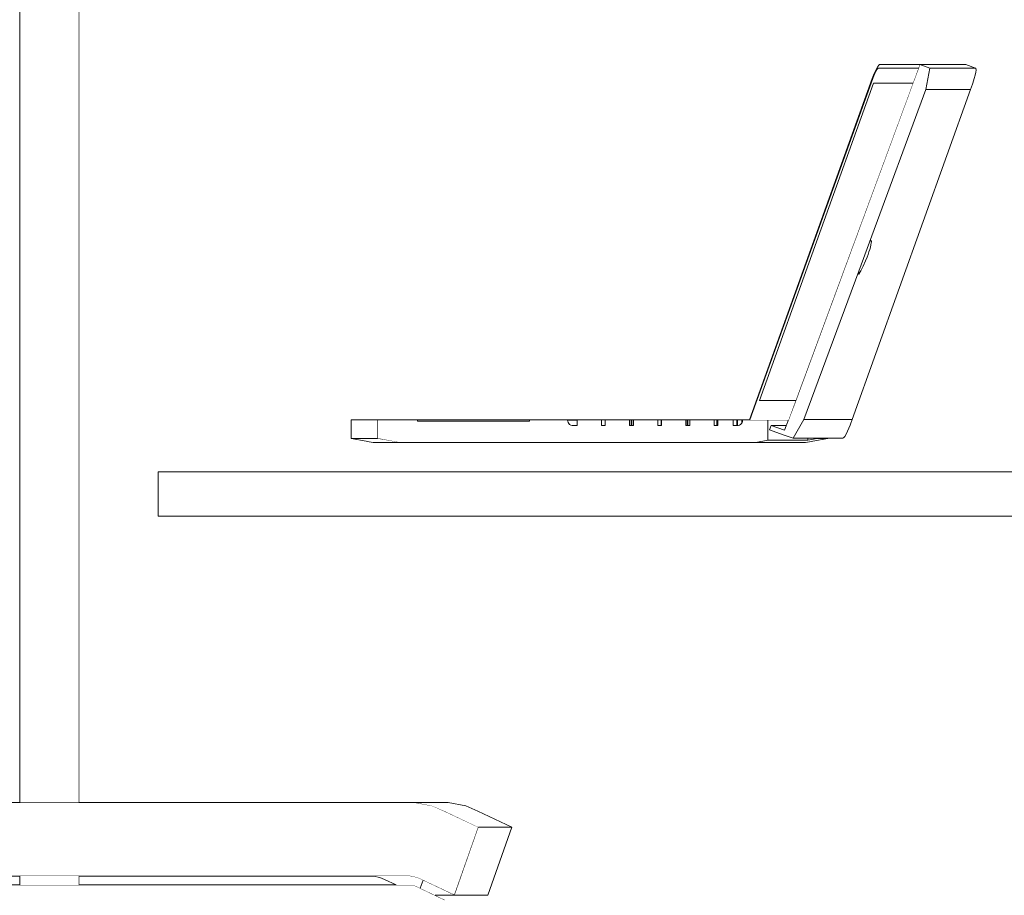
# Model space of a CAD drawing. Header units: millimetres. Extents: x -30280 to 100171, y -17460 to 4378.
# Tile 249 of 256: x 80028 to 80695, y -13017 to -12423. Entities that reach past the tile are written whole.
import ezdxf

# ---------------------------------------------------------------- set-up
doc = ezdxf.new("R2010")
doc.units = ezdxf.units.MM
doc.header["$MEASUREMENT"] = 0
doc.linetypes.add('Wipeout_Contour', pattern=[1000, 0, -1000])
for name, color, linetype in [('Nuevo_08_E_Envans secs', 7, 'Continuous'), ('Nuevo_09_EI_Mobiliari general', 7, 'Continuous'), ('Nuevo_Ventanas Archicad', 7, 'Continuous')]:
    doc.layers.add(name, color=color, linetype=linetype)
for name, color, linetype, lineweight in [('Nuevo_08_E_Envans secs_Pluma_Nº__47', 7, 'Continuous', 20), ('Nuevo_09_EI_Mobiliari general_Pluma_Nº__1', 7, 'Continuous', 5), ('Nuevo_09_EI_Mobiliari general_Pluma_Nº__24', 252, 'Continuous', 5), ('Nuevo_Ventanas Archicad_Pluma_Nº__1', 7, 'Continuous', 5)]:
    doc.layers.add(name, color=color, linetype=linetype, lineweight=lineweight)

# ---------------------------------------------------------------- blocks, each defined once
blk = doc.blocks.new('Elem Sección_206_3', base_point=(91863.52, -13459.98))
at = {"layer": 'Nuevo_08_E_Envans secs_Pluma_Nº__47', "color": 7, "linetype": 'Continuous', "lineweight": 20}
blk.add_line((80067.67, -11012.98), (80067.67, -12953.98), dxfattribs=at)
at = {"color": 254, "linetype": 'Wipeout_Contour', "lineweight": 0, "ltscale": 487518.309987}
blk.add_wipeout([(80067.67, -13009.98), (80282.9, -13009.98), (80275.02, -13006.22), (80271.93, -13004.89), (80267.48, -13003.98), (80067.67, -13003.98)], dxfattribs=at).dxf.layer = 'Nuevo_08_E_Envans secs'
at = {"layer": 'Nuevo_08_E_Envans secs_Pluma_Nº__47', "color": 7, "linetype": 'Continuous', "lineweight": 20}
blk.add_line((80067.67, -13003.98), (80067.67, -13009.98), dxfattribs=at)
blk = doc.blocks.new('Elem Sección_212_3', base_point=(91863.52, -13459.98))
at = {"layer": 'Nuevo_09_EI_Mobiliari general_Pluma_Nº__24', "color": 252, "linetype": 'Continuous', "lineweight": 5}
for p, q in [((80338.74, -12970.87), (80322.55, -13016.98)), ((80294.55, -13009.98), (80315.63, -13019.98))]:
    blk.add_line(p, q, dxfattribs=at)
at = {"layer": 'Nuevo_09_EI_Mobiliari general_Pluma_Nº__24', "color": 252, "linetype": 'Continuous', "lineweight": 5, "flags": 128}
for points in [[(79837.99, -12526.51), (79869.97, -12642.31), (79900.08, -12882.93), (79898.07, -12984.48), (79898.56, -12987.77), (79900.11, -12992.7), (79902.38, -12997.25), (79905.3, -13001.27), (79908.78, -13004.64), (79912.71, -13007.27), (79916.98, -13009.06), (79921.45, -13009.98), (79923.71, -13009.98), (80294.55, -13009.98)], [(80338.74, -12970.87), (80315.76, -12959.96), (80307.48, -12956.41), (80295.56, -12953.98), (80289.5, -12953.98), (79942.66, -12953.98), (79898.4, -12961.57), (79897.97, -12961.65)], [(79897.97, -12961.65), (79897.8, -12962.58), (79898.18, -12969.91), (79899.66, -12977.06), (79902.19, -12983.8), (79905.7, -12989.94), (79910.07, -12995.27), (79915.18, -12999.65), (79920.86, -13002.93), (79923.91, -13003.98), (80290.03, -13003.98), (80292.3, -13003.98), (80296.77, -13004.89), (80299.88, -13006.22), (80322.55, -13016.98)]]:
    blk.add_lwpolyline(points, dxfattribs=at)
blk = doc.blocks.new('Elem Sección_213_3', base_point=(91863.52, -13459.98))
at = {"color": 254, "linetype": 'Wipeout_Contour', "lineweight": 0, "ltscale": 325404.19326}
blk.add_wipeout([(80295.56, -12953.98), (80307.48, -12956.41), (80330.14, -12956.41), (80318.28, -12953.98)], dxfattribs=at).dxf.layer = 'Nuevo_09_EI_Mobiliari general'
at = {"color": 254, "linetype": 'Wipeout_Contour', "lineweight": 0, "ltscale": 325487.726916}
blk.add_wipeout([(80331.96, -13016.98), (80309.3, -13016.98), (80315.63, -13019.98), (80338.25, -13019.98)], dxfattribs=at).dxf.layer = 'Nuevo_09_EI_Mobiliari general'
at = {"color": 254, "linetype": 'Wipeout_Contour', "lineweight": 0, "ltscale": 325445.897115}
blk.add_wipeout([(80330.14, -12956.41), (80307.48, -12956.41), (80315.76, -12959.96), (80338.39, -12959.96)], dxfattribs=at).dxf.layer = 'Nuevo_09_EI_Mobiliari general'
at = {"color": 254, "linetype": 'Wipeout_Contour', "lineweight": 0, "ltscale": 325422.83876}
blk.add_wipeout([(80299.25, -13012.2), (80309.3, -13016.98), (80322.55, -13016.98), (80301.13, -13006.82)], dxfattribs=at).dxf.layer = 'Nuevo_09_EI_Mobiliari general'
at = {"layer": 'Nuevo_09_EI_Mobiliari general_Pluma_Nº__1', "color": 7, "linetype": 'Continuous', "lineweight": 5}
for p, q in [((80295.56, -12953.98), (80318.28, -12953.98)), ((80318.28, -12953.98), (80330.14, -12956.41))]:
    blk.add_line(p, q, dxfattribs=at)
at = {"color": 254, "linetype": 'Wipeout_Contour', "lineweight": 0, "ltscale": 325512.084232}
blk.add_wipeout([(80338.39, -12959.96), (80315.76, -12959.96), (80338.74, -12970.87), (80361.25, -12970.87)], dxfattribs=at).dxf.layer = 'Nuevo_09_EI_Mobiliari general'
at = {"color": 254, "linetype": 'Wipeout_Contour', "lineweight": 0, "ltscale": 813347.415345}
blk.add_wipeout([(80267.48, -13003.98), (80271.93, -13004.89), (80275.02, -13006.22), (80282.9, -13009.98), (80294.55, -13009.98), (80299.25, -13012.2), (80301.13, -13006.82), (80299.88, -13006.22), (80296.77, -13004.89), (80292.3, -13003.98)], dxfattribs=at).dxf.layer = 'Nuevo_09_EI_Mobiliari general'
at = {"layer": 'Nuevo_09_EI_Mobiliari general_Pluma_Nº__1', "color": 7, "linetype": 'Continuous', "lineweight": 5}
for p, q in [((80330.14, -12956.41), (80338.39, -12959.96)), ((80271.93, -13004.89), (80267.48, -13003.98)), ((80275.02, -13006.22), (80271.93, -13004.89)), ((80282.9, -13009.98), (80275.02, -13006.22)), ((80301.13, -13006.82), (80299.25, -13012.2))]:
    blk.add_line(p, q, dxfattribs=at)
at = {"color": 254, "linetype": 'Wipeout_Contour', "lineweight": 0, "ltscale": 325543.645613}
blk.add_wipeout([(80338.74, -12970.87), (80322.55, -13016.98), (80345.14, -13016.98), (80361.25, -12970.87)], dxfattribs=at).dxf.layer = 'Nuevo_09_EI_Mobiliari general'
at = {"layer": 'Nuevo_09_EI_Mobiliari general_Pluma_Nº__1', "color": 7, "linetype": 'Continuous', "lineweight": 5}
for p, q in [((80338.39, -12959.96), (80361.25, -12970.87)), ((80338.74, -12970.87), (80361.25, -12970.87)), ((80361.25, -12970.87), (80345.14, -13016.98)), ((80309.3, -13016.98), (80345.14, -13016.98))]:
    blk.add_line(p, q, dxfattribs=at)
blk = doc.blocks.new('Elem Sección_214_3', base_point=(91863.52, -13459.98))
at = {"layer": 'Nuevo_09_EI_Mobiliari general_Pluma_Nº__24', "color": 252, "linetype": 'Continuous', "lineweight": 5}
blk.add_line((80270.19, -12694.74), (80270.19, -12707.44), dxfattribs=at)
at = {"color": 254, "linetype": 'Wipeout_Contour', "lineweight": 0, "ltscale": 325369.479109}
blk.add_wipeout([(80317.82, -12694.74), (80317.82, -12695.5), (80373.37, -12695.5), (80373.37, -12694.74)], dxfattribs=at).dxf.layer = 'Nuevo_09_EI_Mobiliari general'
at = {"color": 254, "linetype": 'Wipeout_Contour', "lineweight": 0, "ltscale": 325593.764739}
blk.add_wipeout([(80399.17, -12695.12), (80405.62, -12695.12), (80405.62, -12694.74), (80399.17, -12694.74)], dxfattribs=at).dxf.layer = 'Nuevo_09_EI_Mobiliari general'
at = {"color": 254, "linetype": 'Wipeout_Contour', "lineweight": 0, "ltscale": 325677.902781}
blk.add_wipeout([(80422.13, -12694.74), (80422.13, -12698.55), (80424.71, -12698.55), (80424.71, -12694.74)], dxfattribs=at).dxf.layer = 'Nuevo_09_EI_Mobiliari general'
at = {"color": 254, "linetype": 'Wipeout_Contour', "lineweight": 0, "ltscale": 325756.282599}
blk.add_wipeout([(80442.71, -12698.55), (80443.8, -12698.55), (80443.8, -12694.74), (80442.71, -12694.74)], dxfattribs=at).dxf.layer = 'Nuevo_09_EI_Mobiliari general'
at = {"color": 254, "linetype": 'Wipeout_Contour', "lineweight": 0, "ltscale": 325833.274077}
blk.add_wipeout([(80462.6, -12694.74), (80462.6, -12698.55), (80462.89, -12698.55), (80462.89, -12694.74)], dxfattribs=at).dxf.layer = 'Nuevo_09_EI_Mobiliari general'
at = {"color": 254, "linetype": 'Wipeout_Contour', "lineweight": 0, "ltscale": 325900.698648}
blk.add_wipeout([(80480.22, -12698.55), (80480.22, -12694.74), (80479.4, -12694.74), (80479.4, -12698.55)], dxfattribs=at).dxf.layer = 'Nuevo_09_EI_Mobiliari general'
at = {"color": 254, "linetype": 'Wipeout_Contour', "lineweight": 0, "ltscale": 325983.92701}
blk.add_wipeout([(80500.68, -12698.55), (80501.07, -12698.55), (80501.07, -12694.74), (80500.68, -12694.74)], dxfattribs=at).dxf.layer = 'Nuevo_09_EI_Mobiliari general'
at = {"color": 254, "linetype": 'Wipeout_Contour', "lineweight": 0, "ltscale": 407560.904739}
blk.add_wipeout([(80517.22, -12694.74), (80517.22, -12697.03), (80517.57, -12696.43), (80517.66, -12696.09), (80517.66, -12694.74)], dxfattribs=at).dxf.layer = 'Nuevo_09_EI_Mobiliari general'
at = {"color": 254, "linetype": 'Wipeout_Contour', "lineweight": 0, "ltscale": 326285.134817}
blk.add_wipeout([(80575.36, -12707.44), (80575.48, -12707.44), (80575.48, -12707.18), (80575.36, -12707.18)], dxfattribs=at).dxf.layer = 'Nuevo_09_EI_Mobiliari general'
at = {"layer": 'Nuevo_09_EI_Mobiliari general_Pluma_Nº__1', "color": 7, "linetype": 'Continuous', "lineweight": 5}
blk.add_line((80424.71, -12694.74), (80422.13, -12694.74), dxfattribs=at)
at = {"layer": 'Nuevo_09_EI_Mobiliari general_Pluma_Nº__24', "color": 252, "linetype": 'Continuous', "lineweight": 5}
for p, q in [((80373.37, -12694.74), (80373.37, -12695.5)), ((80422.13, -12694.74), (80422.13, -12698.55)), ((80424.71, -12694.74), (80424.71, -12698.55)), ((80424.71, -12698.55), (80422.13, -12698.55))]:
    blk.add_line(p, q, dxfattribs=at)
at = {"color": 254, "linetype": 'Wipeout_Contour', "lineweight": 0, "ltscale": 325257.775872}
blk.add_wipeout([(80316.83, -12694.74), (80316.83, -12695.5), (80317.82, -12695.5), (80317.82, -12694.74)], dxfattribs=at).dxf.layer = 'Nuevo_09_EI_Mobiliari general'
at = {"color": 254, "linetype": 'Wipeout_Contour', "lineweight": 0, "ltscale": 325594.048059}
blk.add_wipeout([(80399.17, -12695.12), (80399.2, -12695.56), (80405.62, -12695.56), (80405.62, -12695.12)], dxfattribs=at).dxf.layer = 'Nuevo_09_EI_Mobiliari general'
at = {"color": 254, "linetype": 'Wipeout_Contour', "lineweight": 0, "ltscale": 325753.265045}
blk.add_wipeout([(80442.71, -12694.74), (80442.27, -12694.74), (80442.27, -12698.55), (80442.71, -12698.55)], dxfattribs=at).dxf.layer = 'Nuevo_09_EI_Mobiliari general'
at = {"color": 254, "linetype": 'Wipeout_Contour', "lineweight": 0, "ltscale": 325828.17779}
blk.add_wipeout([(80462.6, -12698.55), (80462.6, -12694.74), (80460.31, -12694.74), (80460.31, -12698.55)], dxfattribs=at).dxf.layer = 'Nuevo_09_EI_Mobiliari general'
at = {"color": 254, "linetype": 'Wipeout_Contour', "lineweight": 0, "ltscale": 325906.671644}
blk.add_wipeout([(80480.66, -12698.55), (80481.98, -12698.55), (80481.98, -12694.74), (80480.66, -12694.74)], dxfattribs=at).dxf.layer = 'Nuevo_09_EI_Mobiliari general'
at = {"color": 254, "linetype": 'Wipeout_Contour', "lineweight": 0, "ltscale": 325982.277812}
blk.add_wipeout([(80500.68, -12694.74), (80500.23, -12694.74), (80500.23, -12698.55), (80500.68, -12698.55)], dxfattribs=at).dxf.layer = 'Nuevo_09_EI_Mobiliari general'
at = {"color": 254, "linetype": 'Wipeout_Contour', "lineweight": 0, "ltscale": 407561.818491}
blk.add_wipeout([(80517.66, -12694.74), (80517.66, -12696.09), (80517.81, -12695.56), (80517.84, -12695.12), (80517.84, -12694.74)], dxfattribs=at).dxf.layer = 'Nuevo_09_EI_Mobiliari general'
at = {"color": 254, "linetype": 'Wipeout_Contour', "lineweight": 0, "ltscale": 326271.00524}
blk.add_wipeout([(80568.33, -12707.18), (80568.33, -12707.44), (80575.36, -12707.44), (80575.36, -12707.18)], dxfattribs=at).dxf.layer = 'Nuevo_09_EI_Mobiliari general'
at = {"layer": 'Nuevo_09_EI_Mobiliari general_Pluma_Nº__1', "color": 7, "linetype": 'Continuous', "lineweight": 5}
for p, q in [((80462.6, -12694.74), (80460.31, -12694.74)), ((80462.89, -12694.74), (80462.6, -12694.74)), ((80462.6, -12698.55), (80462.6, -12694.74))]:
    blk.add_line(p, q, dxfattribs=at)
at = {"layer": 'Nuevo_09_EI_Mobiliari general_Pluma_Nº__24', "color": 252, "linetype": 'Continuous', "lineweight": 5}
for p, q in [((80460.31, -12694.74), (80460.31, -12698.55)), ((80462.89, -12694.74), (80462.89, -12698.55)), ((80462.89, -12698.55), (80460.31, -12698.55))]:
    blk.add_line(p, q, dxfattribs=at)
at = {"color": 254, "linetype": 'Wipeout_Contour', "lineweight": 0, "ltscale": 325253.894301}
blk.add_wipeout([(80315.86, -12694.74), (80315.86, -12695.5), (80316.83, -12695.5), (80316.83, -12694.74)], dxfattribs=at).dxf.layer = 'Nuevo_09_EI_Mobiliari general'
at = {"color": 254, "linetype": 'Wipeout_Contour', "lineweight": 0, "ltscale": 325594.687602}
blk.add_wipeout([(80399.2, -12695.56), (80399.44, -12696.43), (80405.62, -12696.43), (80405.62, -12695.56)], dxfattribs=at).dxf.layer = 'Nuevo_09_EI_Mobiliari general'
at = {"color": 254, "linetype": 'Wipeout_Contour', "lineweight": 0, "ltscale": 325750.309673}
blk.add_wipeout([(80442.27, -12698.55), (80442.27, -12694.74), (80441.22, -12694.74), (80441.22, -12698.55)], dxfattribs=at).dxf.layer = 'Nuevo_09_EI_Mobiliari general'
at = {"color": 254, "linetype": 'Wipeout_Contour', "lineweight": 0, "ltscale": 325903.192863}
blk.add_wipeout([(80480.66, -12694.74), (80480.22, -12694.74), (80480.22, -12698.55), (80480.66, -12698.55)], dxfattribs=at).dxf.layer = 'Nuevo_09_EI_Mobiliari general'
at = {"color": 254, "linetype": 'Wipeout_Contour', "lineweight": 0, "ltscale": 325977.953983}
blk.add_wipeout([(80500.23, -12698.55), (80500.23, -12694.74), (80498.49, -12694.74), (80498.49, -12698.55)], dxfattribs=at).dxf.layer = 'Nuevo_09_EI_Mobiliari general'
at = {"color": 254, "linetype": 'Wipeout_Contour', "lineweight": 0, "ltscale": 733596.91374}
blk.add_wipeout([(80514.25, -12694.74), (80514.25, -12698.55), (80514.35, -12698.55), (80514.81, -12698.52), (80515.69, -12698.28), (80516.47, -12697.84), (80517.12, -12697.2), (80517.22, -12697.03), (80517.22, -12694.74)], dxfattribs=at).dxf.layer = 'Nuevo_09_EI_Mobiliari general'
at = {"color": 254, "linetype": 'Wipeout_Contour', "lineweight": 0, "ltscale": 407803.442223}
blk.add_wipeout([(80562.24, -12707.18), (80562.08, -12707.18), (80562.08, -12708.56), (80568.33, -12707.44), (80568.33, -12707.18)], dxfattribs=at).dxf.layer = 'Nuevo_09_EI_Mobiliari general'
at = {"layer": 'Nuevo_09_EI_Mobiliari general_Pluma_Nº__1', "color": 7, "linetype": 'Continuous', "lineweight": 5}
for p, q in [((80442.27, -12694.74), (80441.22, -12694.74)), ((80442.71, -12694.74), (80442.27, -12694.74)), ((80442.27, -12698.55), (80442.27, -12694.74)), ((80443.8, -12694.74), (80442.71, -12694.74)), ((80442.71, -12698.55), (80442.71, -12694.74)), ((80480.22, -12694.74), (80479.4, -12694.74)), ((80480.22, -12698.55), (80480.22, -12694.74)), ((80480.66, -12694.74), (80480.22, -12694.74)), ((80481.98, -12694.74), (80480.66, -12694.74)), ((80480.66, -12698.55), (80480.66, -12694.74)), ((80500.23, -12694.74), (80498.49, -12694.74)), ((80500.68, -12694.74), (80500.23, -12694.74)), ((80500.23, -12698.55), (80500.23, -12694.74)), ((80501.07, -12694.74), (80500.68, -12694.74)), ((80500.68, -12698.55), (80500.68, -12694.74)), ((80517.84, -12694.74), (80517.66, -12694.74)), ((80517.66, -12696.09), (80517.66, -12694.74))]:
    blk.add_line(p, q, dxfattribs=at)
at = {"layer": 'Nuevo_09_EI_Mobiliari general_Pluma_Nº__24', "color": 252, "linetype": 'Continuous', "lineweight": 5}
for p, q in [((80441.22, -12694.74), (80424.71, -12694.74)), ((80441.22, -12694.74), (80441.22, -12698.55)), ((80443.8, -12694.74), (80443.8, -12698.55)), ((80460.31, -12694.74), (80443.8, -12694.74)), ((80479.4, -12694.74), (80462.89, -12694.74)), ((80479.4, -12694.74), (80479.4, -12698.55)), ((80481.98, -12694.74), (80481.98, -12698.55)), ((80498.49, -12694.74), (80481.98, -12694.74)), ((80498.49, -12694.74), (80498.49, -12698.55)), ((80501.07, -12694.74), (80501.07, -12698.55)), ((80443.8, -12698.55), (80441.22, -12698.55)), ((80481.98, -12698.55), (80479.4, -12698.55)), ((80501.07, -12698.55), (80498.49, -12698.55))]:
    blk.add_line(p, q, dxfattribs=at)
at = {"color": 254, "linetype": 'Wipeout_Contour', "lineweight": 0, "ltscale": 325250.231796}
blk.add_wipeout([(80314.97, -12694.74), (80314.97, -12695.5), (80315.86, -12695.5), (80315.86, -12694.74)], dxfattribs=at).dxf.layer = 'Nuevo_09_EI_Mobiliari general'
at = {"color": 254, "linetype": 'Wipeout_Contour', "lineweight": 0, "ltscale": 325595.844188}
blk.add_wipeout([(80399.44, -12696.43), (80399.89, -12697.2), (80405.62, -12697.2), (80405.62, -12696.43)], dxfattribs=at).dxf.layer = 'Nuevo_09_EI_Mobiliari general'
at = {"color": 254, "linetype": 'Wipeout_Contour', "lineweight": 0, "ltscale": 326035.893934}
blk.add_wipeout([(80514.25, -12694.74), (80513.8, -12694.74), (80513.8, -12698.55), (80514.25, -12698.55)], dxfattribs=at).dxf.layer = 'Nuevo_09_EI_Mobiliari general'
at = {"color": 254, "linetype": 'Wipeout_Contour', "lineweight": 0, "ltscale": 733875.180353}
blk.add_wipeout([(80548.91, -12694.74), (80534.86, -12694.74), (80534.86, -12708.56), (80562.08, -12708.56), (80562.08, -12707.18), (80551.99, -12707.18), (80536.12, -12701.49), (80537.22, -12698.51), (80547.51, -12698.51)], dxfattribs=at).dxf.layer = 'Nuevo_09_EI_Mobiliari general'
at = {"layer": 'Nuevo_09_EI_Mobiliari general_Pluma_Nº__1', "color": 7, "linetype": 'Continuous', "lineweight": 5}
for p in [(80517.66, -12694.74), (80517.22, -12697.03)]:
    blk.add_line(p, (80517.22, -12694.74), dxfattribs=at)
at = {"layer": 'Nuevo_09_EI_Mobiliari general_Pluma_Nº__24', "color": 252, "linetype": 'Continuous', "lineweight": 5}
blk.add_line((80534.86, -12694.74), (80517.84, -12694.74), dxfattribs=at)
at = {"color": 254, "linetype": 'Wipeout_Contour', "lineweight": 0, "ltscale": 2773699.24844524}
blk.add_wipeout([(80559.42, -12694.51), (80592.18, -12694.51), (80672.38, -12470.73), (80642.14, -12470.73), (80603.85, -12574.32), (80603.88, -12574.29), (80604.13, -12573.89), (80604.45, -12573.48), (80604.71, -12573.23), (80604.92, -12573.16), (80605.07, -12573.25), (80605.15, -12573.52), (80605.17, -12573.95), (80605.08, -12574.79), (80604.83, -12576.14), (80604.48, -12577.6), (80604.03, -12579.2), (80603.49, -12580.9), (80602.89, -12582.62), (80602.23, -12584.34), (80601.14, -12586.97), (80599.52, -12590.55), (80597.93, -12593.75), (80596.9, -12595.59), (80596.73, -12595.8), (80596.58, -12595.92), (80596.47, -12595.95), (80596.39, -12595.88), (80596.35, -12595.71), (80596.35, -12595.45), (80596.39, -12595.11), (80596.5, -12594.56), (80596.57, -12594.15), (80596.58, -12594)], dxfattribs=at).dxf.layer = 'Nuevo_09_EI_Mobiliari general'
at = {"color": 254, "linetype": 'Wipeout_Contour', "lineweight": 0, "ltscale": 325247.03795}
blk.add_wipeout([(80314.24, -12694.74), (80314.24, -12695.5), (80314.97, -12695.5), (80314.97, -12694.74)], dxfattribs=at).dxf.layer = 'Nuevo_09_EI_Mobiliari general'
at = {"color": 254, "linetype": 'Wipeout_Contour', "lineweight": 0, "ltscale": 326030.24383}
blk.add_wipeout([(80513.8, -12698.55), (80513.8, -12694.74), (80511.39, -12694.74), (80511.39, -12698.55)], dxfattribs=at).dxf.layer = 'Nuevo_09_EI_Mobiliari general'
at = {"color": 254, "linetype": 'Wipeout_Contour', "lineweight": 0, "ltscale": 325597.329265}
blk.add_wipeout([(80399.89, -12697.2), (80400.53, -12697.84), (80405.62, -12697.84), (80405.62, -12697.2)], dxfattribs=at).dxf.layer = 'Nuevo_09_EI_Mobiliari general'
at = {"color": 254, "linetype": 'Wipeout_Contour', "lineweight": 0, "ltscale": 244615.728762}
blk.add_wipeout([(80547.51, -12698.51), (80537.22, -12698.51), (80546.31, -12701.77)], dxfattribs=at).dxf.layer = 'Nuevo_09_EI_Mobiliari general'
at = {"color": 254, "linetype": 'Wipeout_Contour', "lineweight": 0, "ltscale": 326265.01774}
blk.add_wipeout([(80565.36, -12709.21), (80575.48, -12707.44), (80575.36, -12707.44), (80564.53, -12709.35)], dxfattribs=at).dxf.layer = 'Nuevo_09_EI_Mobiliari general'
at = {"layer": 'Nuevo_09_EI_Mobiliari general_Pluma_Nº__1', "color": 7, "linetype": 'Continuous', "lineweight": 5}
for p, q in [((80373.37, -12694.74), (80317.82, -12694.74)), ((80513.8, -12694.74), (80511.39, -12694.74)), ((80514.25, -12694.74), (80513.8, -12694.74)), ((80513.8, -12698.55), (80513.8, -12694.74)), ((80517.22, -12694.74), (80514.25, -12694.74)), ((80514.25, -12698.55), (80514.25, -12694.74)), ((80537.22, -12698.51), (80547.51, -12698.51))]:
    blk.add_line(p, q, dxfattribs=at)
at = {"layer": 'Nuevo_09_EI_Mobiliari general_Pluma_Nº__24', "color": 252, "linetype": 'Continuous', "lineweight": 5}
for p, q in [((80511.39, -12694.74), (80501.07, -12694.74)), ((80511.39, -12694.74), (80511.39, -12698.55)), ((80537.22, -12698.51), (80536.12, -12701.49)), ((80537.22, -12698.51), (80546.31, -12701.77))]:
    blk.add_line(p, q, dxfattribs=at)
at = {"layer": 'Nuevo_09_EI_Mobiliari general_Pluma_Nº__24', "color": 252, "linetype": 'Continuous', "lineweight": 5, "flags": 128}
blk.add_lwpolyline([(80517.84, -12694.74), (80517.84, -12695.12), (80517.81, -12695.56), (80517.57, -12696.43), (80517.12, -12697.2), (80516.47, -12697.84), (80515.69, -12698.28), (80514.81, -12698.52), (80514.35, -12698.55), (80511.39, -12698.55)], dxfattribs=at)
at = {"color": 254, "linetype": 'Wipeout_Contour', "lineweight": 0, "ltscale": 408094.800057}
blk.add_wipeout([(80644.72, -12456.33), (80642.14, -12470.73), (80672.38, -12470.73), (80673.61, -12467.2), (80675.62, -12456.33)], dxfattribs=at).dxf.layer = 'Nuevo_09_EI_Mobiliari general'
at = {"color": 254, "linetype": 'Wipeout_Contour', "lineweight": 0, "ltscale": 2447324.025947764}
blk.add_wipeout([(80601.13, -12586.97), (80602.23, -12584.34), (80602.89, -12582.62), (80603.49, -12580.9), (80604.03, -12579.2), (80604.48, -12577.6), (80604.83, -12576.14), (80605.08, -12574.79), (80605.17, -12573.95), (80605.15, -12573.52), (80605.07, -12573.25), (80604.92, -12573.16), (80604.71, -12573.23), (80604.45, -12573.48), (80604.13, -12573.89), (80603.88, -12574.29), (80603.85, -12574.32), (80596.58, -12594), (80596.57, -12594.15), (80596.5, -12594.56), (80596.39, -12595.11), (80596.35, -12595.45), (80596.35, -12595.71), (80596.39, -12595.88), (80596.47, -12595.95), (80596.58, -12595.92), (80596.73, -12595.8), (80596.9, -12595.59), (80597.93, -12593.75), (80599.52, -12590.55)], dxfattribs=at).dxf.layer = 'Nuevo_09_EI_Mobiliari general'
at = {"color": 254, "linetype": 'Wipeout_Contour', "lineweight": 0, "ltscale": 325244.530418}
blk.add_wipeout([(80313.71, -12694.74), (80313.71, -12695.5), (80314.24, -12695.5), (80314.24, -12694.74)], dxfattribs=at).dxf.layer = 'Nuevo_09_EI_Mobiliari general'
at = {"color": 254, "linetype": 'Wipeout_Contour', "lineweight": 0, "ltscale": 325599.036989}
blk.add_wipeout([(80400.53, -12697.84), (80401.32, -12698.28), (80405.62, -12698.28), (80405.62, -12697.84)], dxfattribs=at).dxf.layer = 'Nuevo_09_EI_Mobiliari general'
at = {"color": 254, "linetype": 'Wipeout_Contour', "lineweight": 0, "ltscale": 570865.855713}
blk.add_wipeout([(80526.68, -12709.98), (80560.44, -12709.98), (80564.53, -12709.35), (80575.36, -12707.44), (80568.33, -12707.44), (80562.08, -12708.56), (80534.86, -12708.56)], dxfattribs=at).dxf.layer = 'Nuevo_09_EI_Mobiliari general'
at = {"layer": 'Nuevo_09_EI_Mobiliari general_Pluma_Nº__1', "color": 7, "linetype": 'Continuous', "lineweight": 5}
for p, q in [((80672.38, -12470.73), (80642.14, -12470.73)), ((80603.88, -12574.29), (80604.13, -12573.89)), ((80604.13, -12573.89), (80604.45, -12573.48)), ((80604.45, -12573.48), (80604.71, -12573.23)), ((80604.83, -12576.14), (80604.48, -12577.6)), ((80604.71, -12573.23), (80604.92, -12573.16)), ((80605.08, -12574.79), (80604.83, -12576.14)), ((80604.92, -12573.16), (80605.07, -12573.25)), ((80605.07, -12573.25), (80605.15, -12573.52)), ((80605.17, -12573.95), (80605.08, -12574.79)), ((80605.15, -12573.52), (80605.17, -12573.95)), ((80602.89, -12582.62), (80602.23, -12584.34)), ((80603.49, -12580.9), (80602.89, -12582.62)), ((80604.03, -12579.2), (80603.49, -12580.9)), ((80604.48, -12577.6), (80604.03, -12579.2)), ((80601.14, -12586.97), (80599.52, -12590.55)), ((80602.23, -12584.34), (80601.13, -12586.97)), ((80596.35, -12595.45), (80596.39, -12595.11)), ((80596.35, -12595.71), (80596.35, -12595.45)), ((80596.39, -12595.88), (80596.35, -12595.71)), ((80596.39, -12595.11), (80596.5, -12594.56)), ((80596.47, -12595.95), (80596.39, -12595.88)), ((80596.58, -12595.92), (80596.47, -12595.95)), ((80596.5, -12594.56), (80596.57, -12594.15)), ((80596.57, -12594.15), (80596.58, -12594)), ((80596.73, -12595.8), (80596.58, -12595.92)), ((80596.9, -12595.59), (80596.73, -12595.8)), ((80597.93, -12593.75), (80596.9, -12595.59)), ((80599.52, -12590.55), (80597.93, -12593.75)), ((80405.62, -12694.74), (80399.17, -12694.74))]:
    blk.add_line(p, q, dxfattribs=at)
at = {"layer": 'Nuevo_09_EI_Mobiliari general_Pluma_Nº__24', "color": 252, "linetype": 'Continuous', "lineweight": 5}
for p, q in [((80399.17, -12694.74), (80373.37, -12694.74)), ((80422.13, -12694.74), (80405.62, -12694.74)), ((80534.86, -12694.74), (80534.86, -12708.56))]:
    blk.add_line(p, q, dxfattribs=at)
at = {"layer": 'Nuevo_09_EI_Mobiliari general_Pluma_Nº__24', "color": 252, "linetype": 'Continuous', "lineweight": 5, "flags": 128}
blk.add_lwpolyline([(80270.19, -12707.44), (80284.82, -12709.98), (80526.68, -12709.98), (80534.86, -12708.56)], dxfattribs=at)
at = {"color": 254, "linetype": 'Wipeout_Contour', "lineweight": 0, "ltscale": 326451.314831}
blk.add_wipeout([(80637.94, -12453.89), (80644.72, -12456.33), (80675.62, -12456.33), (80669.04, -12453.89)], dxfattribs=at).dxf.layer = 'Nuevo_09_EI_Mobiliari general'
at = {"color": 254, "linetype": 'Wipeout_Contour', "lineweight": 0, "ltscale": 325242.880085}
blk.add_wipeout([(80313.41, -12694.74), (80313.41, -12695.5), (80313.71, -12695.5), (80313.71, -12694.74)], dxfattribs=at).dxf.layer = 'Nuevo_09_EI_Mobiliari general'
at = {"color": 254, "linetype": 'Wipeout_Contour', "lineweight": 0, "ltscale": 407853.556306}
blk.add_wipeout([(80559.42, -12694.51), (80551.99, -12707.18), (80585.72, -12707.18), (80591.03, -12697.62), (80592.18, -12694.51)], dxfattribs=at).dxf.layer = 'Nuevo_09_EI_Mobiliari general'
at = {"color": 254, "linetype": 'Wipeout_Contour', "lineweight": 0, "ltscale": 325600.845138}
blk.add_wipeout([(80401.32, -12698.28), (80402.2, -12698.52), (80405.62, -12698.52), (80405.62, -12698.28)], dxfattribs=at).dxf.layer = 'Nuevo_09_EI_Mobiliari general'
at = {"layer": 'Nuevo_09_EI_Mobiliari general_Pluma_Nº__1', "color": 7, "linetype": 'Continuous', "lineweight": 5}
for p, q in [((80637.94, -12453.89), (80669.04, -12453.89)), ((80317.82, -12694.74), (80316.83, -12694.74)), ((80548.91, -12694.74), (80534.86, -12694.74)), ((80526.68, -12709.98), (80560.44, -12709.98)), ((80534.86, -12708.56), (80562.08, -12708.56)), ((80560.44, -12709.98), (80564.53, -12709.35)), ((80562.08, -12708.56), (80562.08, -12707.18)), ((80562.08, -12708.56), (80568.33, -12707.44)), ((80564.53, -12709.35), (80565.36, -12709.21)), ((80565.36, -12709.21), (80575.48, -12707.44)), ((80568.33, -12707.44), (80568.33, -12707.18)), ((80568.33, -12707.44), (80575.36, -12707.44)), ((80575.36, -12707.44), (80575.48, -12707.44)), ((80575.48, -12707.44), (80575.48, -12707.18))]:
    blk.add_line(p, q, dxfattribs=at)
at = {"layer": 'Nuevo_09_EI_Mobiliari general_Pluma_Nº__24', "color": 252, "linetype": 'Continuous', "lineweight": 5}
blk.add_line((80637.94, -12453.89), (80644.72, -12456.33), dxfattribs=at)
at = {"layer": 'Nuevo_09_EI_Mobiliari general_Pluma_Nº__24', "color": 252, "linetype": 'Continuous', "lineweight": 5, "flags": 128}
blk.add_lwpolyline([(80536.12, -12701.49), (80545.21, -12704.75), (80551.99, -12707.18)], dxfattribs=at)
at = {"color": 254, "linetype": 'Wipeout_Contour', "lineweight": 0, "ltscale": 326526.23475}
blk.add_wipeout([(80673.61, -12467.2), (80673.84, -12466.48), (80675.96, -12456.65), (80675.62, -12456.33)], dxfattribs=at).dxf.layer = 'Nuevo_09_EI_Mobiliari general'
at = {"color": 254, "linetype": 'Wipeout_Contour', "lineweight": 0, "ltscale": 325210.768249}
blk.add_wipeout([(80297.45, -12694.74), (80297.45, -12695.5), (80313.41, -12695.5), (80313.41, -12694.74)], dxfattribs=at).dxf.layer = 'Nuevo_09_EI_Mobiliari general'
at = {"color": 254, "linetype": 'Wipeout_Contour', "lineweight": 0, "ltscale": 325602.313486}
blk.add_wipeout([(80402.2, -12698.52), (80402.65, -12698.55), (80405.62, -12698.55), (80405.62, -12698.52)], dxfattribs=at).dxf.layer = 'Nuevo_09_EI_Mobiliari general'
at = {"color": 254, "linetype": 'Wipeout_Contour', "lineweight": 0, "ltscale": 326333.577533}
blk.add_wipeout([(80590.79, -12698.24), (80591.03, -12697.62), (80585.72, -12707.18), (80586.3, -12706.86)], dxfattribs=at).dxf.layer = 'Nuevo_09_EI_Mobiliari general'
at = {"layer": 'Nuevo_09_EI_Mobiliari general_Pluma_Nº__1', "color": 7, "linetype": 'Continuous', "lineweight": 5}
for p, q in [((80592.18, -12694.51), (80672.38, -12470.73)), ((80313.41, -12694.74), (80297.45, -12694.74)), ((80313.71, -12694.74), (80313.41, -12694.74)), ((80314.24, -12694.74), (80313.71, -12694.74)), ((80314.97, -12694.74), (80314.24, -12694.74)), ((80315.86, -12694.74), (80314.97, -12694.74)), ((80316.83, -12694.74), (80315.86, -12694.74)), ((80559.42, -12694.51), (80592.18, -12694.51))]:
    blk.add_line(p, q, dxfattribs=at)
at = {"layer": 'Nuevo_09_EI_Mobiliari general_Pluma_Nº__24', "color": 252, "linetype": 'Continuous', "lineweight": 5}
for p, q in [((80297.45, -12694.74), (80270.19, -12694.74)), ((80297.45, -12694.74), (80297.45, -12695.5)), ((80373.37, -12695.5), (80297.45, -12695.5)), ((80405.62, -12694.74), (80405.62, -12698.55))]:
    blk.add_line(p, q, dxfattribs=at)
at = {"layer": 'Nuevo_09_EI_Mobiliari general_Pluma_Nº__24', "color": 252, "linetype": 'Continuous', "lineweight": 5, "flags": 128}
blk.add_lwpolyline([(80399.17, -12694.74), (80399.17, -12695.12), (80399.2, -12695.56), (80399.44, -12696.43), (80399.89, -12697.2), (80400.53, -12697.84), (80401.32, -12698.28), (80402.2, -12698.52), (80402.65, -12698.55), (80405.62, -12698.55)], dxfattribs=at)
at = {"color": 254, "linetype": 'Wipeout_Contour', "lineweight": 0, "ltscale": 244895.040118}
blk.add_wipeout([(80675.96, -12456.65), (80673.84, -12466.48), (80676.05, -12457.61)], dxfattribs=at).dxf.layer = 'Nuevo_09_EI_Mobiliari general'
at = {"color": 254, "linetype": 'Wipeout_Contour', "lineweight": 0, "ltscale": 244749.955258}
blk.add_wipeout([(80587.07, -12705.9), (80590.79, -12698.24), (80586.3, -12706.86)], dxfattribs=at).dxf.layer = 'Nuevo_09_EI_Mobiliari general'
at = {"color": 254, "linetype": 'Wipeout_Contour', "lineweight": 0, "ltscale": 244895.268679}
blk.add_wipeout([(80675.45, -12461.1), (80673.84, -12466.48), (80674.8, -12463.4)], dxfattribs=at).dxf.layer = 'Nuevo_09_EI_Mobiliari general'
at = {"color": 254, "linetype": 'Wipeout_Contour', "lineweight": 0, "ltscale": 244751.144937}
blk.add_wipeout([(80587.98, -12704.39), (80590.79, -12698.24), (80587.07, -12705.9)], dxfattribs=at).dxf.layer = 'Nuevo_09_EI_Mobiliari general'
at = {"color": 254, "linetype": 'Wipeout_Contour', "lineweight": 0, "ltscale": 244895.379953}
blk.add_wipeout([(80676.05, -12457.61), (80673.84, -12466.48), (80675.87, -12459.12)], dxfattribs=at).dxf.layer = 'Nuevo_09_EI_Mobiliari general'
at = {"color": 254, "linetype": 'Wipeout_Contour', "lineweight": 0, "ltscale": 244752.353855}
blk.add_wipeout([(80588.97, -12702.41), (80590.79, -12698.24), (80587.98, -12704.39)], dxfattribs=at).dxf.layer = 'Nuevo_09_EI_Mobiliari general'
at = {"layer": 'Nuevo_09_EI_Mobiliari general_Pluma_Nº__1', "color": 7, "linetype": 'Continuous', "lineweight": 5}
for p, q in [((80592.18, -12694.51), (80591.03, -12697.62)), ((80587.98, -12704.39), (80588.97, -12702.41)), ((80590.79, -12698.24), (80588.97, -12702.41)), ((80591.03, -12697.62), (80590.79, -12698.24)), ((80551.99, -12707.18), (80585.72, -12707.18)), ((80585.72, -12707.18), (80586.3, -12706.86)), ((80586.3, -12706.86), (80587.07, -12705.9)), ((80587.07, -12705.9), (80587.98, -12704.39))]:
    blk.add_line(p, q, dxfattribs=at)
at = {"layer": 'Nuevo_09_EI_Mobiliari general_Pluma_Nº__24', "color": 252, "linetype": 'Continuous', "lineweight": 5, "flags": 128}
for points in [[(80637.94, -12453.89), (80637.05, -12456.28), (80633.3, -12466.43), (80553.81, -12681.48), (80546.31, -12701.77)], [(80644.72, -12456.33), (80642.14, -12470.73), (80603.85, -12574.32), (80596.58, -12594), (80559.42, -12694.51), (80551.99, -12707.18)]]:
    blk.add_lwpolyline(points, dxfattribs=at)
at = {"color": 254, "linetype": 'Wipeout_Contour', "lineweight": 0, "ltscale": 244895.461344}
blk.add_wipeout([(80675.87, -12459.12), (80673.84, -12466.48), (80675.45, -12461.1)], dxfattribs=at).dxf.layer = 'Nuevo_09_EI_Mobiliari general'
at = {"layer": 'Nuevo_09_EI_Mobiliari general_Pluma_Nº__1', "color": 7, "linetype": 'Continuous', "lineweight": 5}
for p, q in [((80675.62, -12456.33), (80644.72, -12456.33)), ((80669.04, -12453.89), (80675.62, -12456.33)), ((80675.96, -12456.65), (80675.62, -12456.33)), ((80676.05, -12457.61), (80675.96, -12456.65)), ((80674.8, -12463.4), (80673.84, -12466.48)), ((80674.8, -12463.4), (80675.45, -12461.1)), ((80675.45, -12461.1), (80675.87, -12459.12)), ((80675.87, -12459.12), (80676.05, -12457.61)), ((80673.61, -12467.2), (80672.38, -12470.73)), ((80673.84, -12466.48), (80673.61, -12467.2))]:
    blk.add_line(p, q, dxfattribs=at)
blk = doc.blocks.new('Elem Sección_215_3', base_point=(91863.52, -13459.98))
at = {"color": 254, "linetype": 'Wipeout_Contour', "lineweight": 0, "ltscale": 1141832.503041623}
blk.add_wipeout([(80522.8, -12694.74), (80548.91, -12694.74), (80553.81, -12681.48), (80529.17, -12681.48), (80606.58, -12466.43), (80633.3, -12466.43), (80637.05, -12456.28), (80609.77, -12456.28), (80609.39, -12456.53), (80608.86, -12457.24), (80608.22, -12458.38), (80607.5, -12459.86), (80606.77, -12461.59), (80606.06, -12463.44)], dxfattribs=at).dxf.layer = 'Nuevo_09_EI_Mobiliari general'
at = {"color": 254, "linetype": 'Wipeout_Contour', "lineweight": 0, "ltscale": 325040.30611}
blk.add_wipeout([(80252.49, -12694.74), (80252.49, -12707.44), (80270.19, -12707.44), (80270.19, -12694.74)], dxfattribs=at).dxf.layer = 'Nuevo_09_EI_Mobiliari general'
at = {"color": 254, "linetype": 'Wipeout_Contour', "lineweight": 0, "ltscale": 326223.71213}
blk.add_wipeout([(80529.17, -12681.48), (80553.81, -12681.48), (80633.3, -12466.43), (80606.58, -12466.43)], dxfattribs=at).dxf.layer = 'Nuevo_09_EI_Mobiliari general'
at = {"color": 254, "linetype": 'Wipeout_Contour', "lineweight": 0, "ltscale": 325005.258875}
blk.add_wipeout([(80252.49, -12707.44), (80252.49, -12694.74), (80252.44, -12694.74), (80252.44, -12707.44)], dxfattribs=at).dxf.layer = 'Nuevo_09_EI_Mobiliari general'
at = {"layer": 'Nuevo_09_EI_Mobiliari general_Pluma_Nº__1', "color": 7, "linetype": 'Continuous', "lineweight": 5}
blk.add_line((80270.19, -12694.74), (80252.49, -12694.74), dxfattribs=at)
at = {"color": 254, "linetype": 'Wipeout_Contour', "lineweight": 0, "ltscale": 1468131.418632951}
blk.add_wipeout([(80522.43, -12694.74), (80522.8, -12694.74), (80606.06, -12463.44), (80606.77, -12461.59), (80607.5, -12459.86), (80608.22, -12458.38), (80608.86, -12457.24), (80609.39, -12456.53), (80609.77, -12456.28), (80637.05, -12456.28), (80637.94, -12453.89), (80610.63, -12453.89), (80610.12, -12454.22), (80609.42, -12455.17), (80608.56, -12456.69), (80607.61, -12458.67), (80606.63, -12460.97), (80605.69, -12463.44)], dxfattribs=at).dxf.layer = 'Nuevo_09_EI_Mobiliari general'
at = {"color": 254, "linetype": 'Wipeout_Contour', "lineweight": 0, "ltscale": 406337.760496}
blk.add_wipeout([(80270.19, -12707.44), (80252.49, -12707.44), (80263.35, -12709.35), (80267.36, -12709.98), (80284.82, -12709.98)], dxfattribs=at).dxf.layer = 'Nuevo_09_EI_Mobiliari general'
at = {"layer": 'Nuevo_09_EI_Mobiliari general_Pluma_Nº__1', "color": 7, "linetype": 'Continuous', "lineweight": 5}
for p, q in [((80608.56, -12456.69), (80607.61, -12458.67)), ((80609.42, -12455.17), (80608.56, -12456.69)), ((80609.39, -12456.53), (80608.86, -12457.24)), ((80609.77, -12456.28), (80609.39, -12456.53)), ((80610.12, -12454.22), (80609.42, -12455.17)), ((80637.05, -12456.28), (80609.77, -12456.28)), ((80610.63, -12453.89), (80610.12, -12454.22)), ((80637.94, -12453.89), (80610.63, -12453.89)), ((80606.63, -12460.97), (80605.69, -12463.44)), ((80606.77, -12461.59), (80606.06, -12463.44)), ((80607.61, -12458.67), (80606.63, -12460.97)), ((80607.5, -12459.86), (80606.77, -12461.59)), ((80608.22, -12458.38), (80607.5, -12459.86)), ((80608.86, -12457.24), (80608.22, -12458.38)), ((80605.69, -12463.44), (80522.43, -12694.74)), ((80606.06, -12463.44), (80522.8, -12694.74)), ((80529.17, -12681.48), (80606.58, -12466.43)), ((80606.58, -12466.43), (80633.3, -12466.43)), ((80553.81, -12681.48), (80529.17, -12681.48)), ((80267.36, -12709.98), (80284.82, -12709.98))]:
    blk.add_line(p, q, dxfattribs=at)
at = {"color": 254, "linetype": 'Wipeout_Contour', "lineweight": 0, "ltscale": 325030.560007}
blk.add_wipeout([(80263.35, -12709.35), (80252.49, -12707.44), (80252.44, -12707.44), (80262.54, -12709.21)], dxfattribs=at).dxf.layer = 'Nuevo_09_EI_Mobiliari general'
at = {"layer": 'Nuevo_09_EI_Mobiliari general_Pluma_Nº__1', "color": 7, "linetype": 'Continuous', "lineweight": 5}
for p, q in [((80252.44, -12694.74), (80252.44, -12707.44)), ((80252.44, -12707.44), (80262.54, -12709.21)), ((80252.49, -12707.44), (80270.19, -12707.44)), ((80262.54, -12709.21), (80263.35, -12709.35)), ((80263.35, -12709.35), (80267.36, -12709.98))]:
    blk.add_line(p, q, dxfattribs=at)
blk = doc.blocks.new('Elem Sección_255_3', base_point=(91863.52, -13459.98))
at = {"color": 254, "linetype": 'Wipeout_Contour', "lineweight": 0, "ltscale": 323888.840049}
blk.add_wipeout([(80027.67, -12953.98), (80067.67, -12953.98), (80067.67, -11399.98), (80027.67, -11399.98)], dxfattribs=at).dxf.layer = 'Nuevo_Ventanas Archicad'
at = {"color": 254, "linetype": 'Wipeout_Contour', "lineweight": 0, "ltscale": 324390.167388}
blk.add_wipeout([(80027.67, -13003.98), (80027.67, -13009.98), (80067.67, -13009.98), (80067.67, -13003.98)], dxfattribs=at).dxf.layer = 'Nuevo_Ventanas Archicad'
at = {"layer": 'Nuevo_Ventanas Archicad_Pluma_Nº__1', "color": 7, "linetype": 'Continuous', "lineweight": 5}
for p, q in [((80027.67, -11399.98), (80027.67, -12953.98)), ((80027.67, -13003.98), (80027.67, -13009.98))]:
    blk.add_line(p, q, dxfattribs=at)
blk = doc.blocks.new('Elem Sección_263_3', base_point=(91863.52, -13459.98))
at = {"layer": 'Nuevo_09_EI_Mobiliari general_Pluma_Nº__1', "color": 7, "linetype": 'Continuous', "lineweight": 5}
for p, q in [((80121.67, -12729.98), (80121.67, -12759.98)), ((80878.68, -12729.98), (80121.67, -12729.98)), ((80878.68, -12759.98), (80121.67, -12759.98))]:
    blk.add_line(p, q, dxfattribs=at)

msp = doc.modelspace()

# ---------------------------------------------------------------- block references
at = {"layer": 'Nuevo_08_E_Envans secs', "lineweight": 0}
msp.add_blockref('Elem Sección_206_3', (91863.52, -13459.98), dxfattribs=at)

# ---------------------------------------------------------------- next in the draw order: block references
at = {"layer": 'Nuevo_09_EI_Mobiliari general', "lineweight": 0}
msp.add_blockref('Elem Sección_212_3', (91863.52, -13459.98), dxfattribs=at)

# ---------------------------------------------------------------- next in the draw order: block references
msp.add_blockref('Elem Sección_213_3', (91863.52, -13459.98), dxfattribs=at)

# ---------------------------------------------------------------- next in the draw order: block references
msp.add_blockref('Elem Sección_214_3', (91863.52, -13459.98), dxfattribs=at)
at = {"layer": 'Nuevo_Ventanas Archicad', "lineweight": 0}
msp.add_blockref('Elem Sección_255_3', (91863.52, -13459.98), dxfattribs=at)

# ---------------------------------------------------------------- next in the draw order: block references
at = {"layer": 'Nuevo_09_EI_Mobiliari general', "lineweight": 0}
for name in ['Elem Sección_215_3', 'Elem Sección_263_3']:
    msp.add_blockref(name, (91863.52, -13459.98), dxfattribs=at)

doc.saveas('drawing.dxf')
